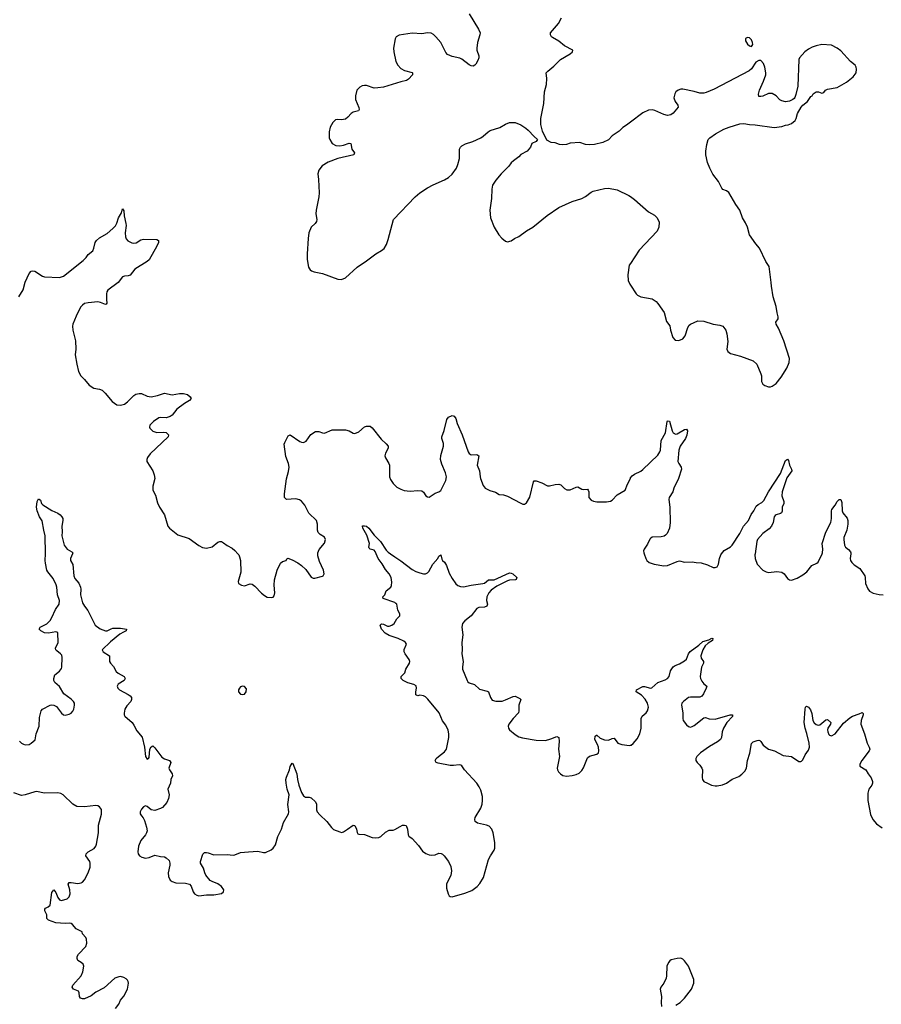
# Model space of a CAD drawing. Header units: inches. Extents: x 1603746 to 1744129, y 385869 to 533836.
# Tile 59 of 105: x 1713591 to 1722634, y 405269 to 415609. Entities that reach past the tile are written whole.
import ezdxf

# ---------------------------------------------------------------- set-up
doc = ezdxf.new("R2010")
doc.units = ezdxf.units.IN
doc.header["$MEASUREMENT"] = 0
for name, color, linetype in [('B7410', 7, 'Continuous'), ('B7411', 7, 'Continuous'), ('B7420', 7, 'Continuous'), ('B7421', 7, 'Continuous')]:
    doc.layers.add(name, color=color, linetype=linetype)

msp = doc.modelspace()

# ---------------------------------------------------------------- linework, layer by layer
at = {"layer": 'B7410', "color": 6}
for points, elevation in [([(1713590, 408034), (1713610, 408012), (1713630, 408000), (1713650, 407995), (1713690, 407998), (1713713, 408010), (1713753, 408047), (1713764, 408110), (1713796, 408190), (1713798, 408282), (1713816, 408350), (1713830, 408370), (1713910, 408410), (1713930, 408414), (1713950, 408410), (1713976, 408396), (1714030, 408326), (1714050, 408308), (1714070, 408306), (1714110, 408317), (1714130, 408328), (1714150, 408349), (1714160, 408370), (1714168, 408410), (1714166, 408430), (1714155, 408450), (1714130, 408475), (1714056, 408530), (1714010, 408606), (1713959, 408650), (1713949, 408670), (1713949, 408690), (1713961, 408730), (1714010, 408767), (1714030, 408794), (1714035, 408810), (1714038, 408910), (1714034, 408934), (1714021, 408950), (1713980, 408980), (1713971, 408990), (1713968, 409008), (1713994, 409070), (1713993, 409170), (1713990, 409175), (1713970, 409181), (1713894, 409166), (1713850, 409170), (1713814, 409190), (1713795, 409210), (1713805, 409230), (1713875, 409265), (1713910, 409301), (1713930, 409332), (1713966, 409414), (1714004, 409470), (1714010, 409510), (1713989, 409570), (1713982, 409650), (1713975, 409675), (1713942, 409742), (1713885, 409810), (1713877, 409830), (1713861, 409901), (1713858, 409930), (1713863, 410000)], 200), ([(1714145, 410000), (1714123, 409950), (1714123, 409930), (1714148, 409888), (1714158, 409770), (1714170, 409742), (1714211, 409691), (1714228, 409650), (1714234, 409630), (1714229, 409570), (1714250, 409484), (1714270, 409450), (1714305, 409405), (1714384, 409250), (1714434, 409214), (1714490, 409191), (1714510, 409191), (1714550, 409213), (1714570, 409218), (1714650, 409218), (1714711, 409210), (1714710, 409190), (1714681, 409179), (1714643, 409157), (1714545, 409075), (1714456, 408990), (1714467, 408970), (1714534, 408930), (1714533, 408870), (1714544, 408850), (1714575, 408815), (1714604, 408764), (1714625, 408745), (1714688, 408710), (1714699, 408690), (1714687, 408670), (1714626, 408630), (1714614, 408610), (1714621, 408590), (1714638, 408570), (1714730, 408524), (1714750, 408510), (1714763, 408490), (1714766, 408470), (1714758, 408450), (1714715, 408405), (1714696, 408370), (1714687, 408327), (1714687, 408310), (1714694, 408294), (1714770, 408229), (1714790, 408202), (1714820, 408140), (1714876, 408076), (1714902, 407970), (1714910, 407871), (1714930, 407843), (1714944, 407850), (1714950, 407862), (1714958, 407950), (1714970, 407972), (1714990, 407984), (1715010, 407964), (1715084, 407864), (1715110, 407848), (1715163, 407830), (1715178, 407810), (1715158, 407750), (1715165, 407730), (1715193, 407690), (1715194, 407670), (1715177, 407630), (1715173, 407590), (1715147, 407530), (1715160, 407470), (1715152, 407430), (1715134, 407390), (1715090, 407335), (1715070, 407324), (1715010, 407306), (1714970, 407310), (1714930, 407345), (1714910, 407353), (1714890, 407343), (1714870, 407320), (1714856, 407290), (1714857, 407270), (1714868, 407250), (1714888, 407228), (1714901, 407201), (1714921, 407130), (1714928, 407090), (1714923, 407070), (1714912, 407050), (1714861, 406990), (1714837, 406930), (1714831, 406871), (1714835, 406850), (1714849, 406829), (1714873, 406813), (1714910, 406804), (1714950, 406811), (1715010, 406837), (1715070, 406821), (1715110, 406817), (1715130, 406809), (1715159, 406779), (1715168, 406750), (1715168, 406730), (1715149, 406650), (1715153, 406610), (1715172, 406572), (1715190, 406559), (1715230, 406545), (1715330, 406541), (1715372, 406532), (1715392, 406510), (1715412, 406450), (1715426, 406430), (1715450, 406414), (1715470, 406410), (1715550, 406420), (1715630, 406418), (1715710, 406432), (1715730, 406450), (1715732, 406470), (1715710, 406507), (1715670, 406534), (1715610, 406558), (1715591, 406571), (1715546, 406626), (1715533, 406650), (1715519, 406699), (1715490, 406750), (1715490, 406770), (1715514, 406846), (1715530, 406862), (1715550, 406864), (1715570, 406861), (1715630, 406838), (1715770, 406844), (1715830, 406836), (1715850, 406840), (1715910, 406863), (1715992, 406872), (1716090, 406878), (1716150, 406862), (1716170, 406864), (1716230, 406892), (1716250, 406910), (1716275, 406945), (1716299, 407030), (1716339, 407110), (1716361, 407179), (1716411, 407270), (1716415, 407290), (1716407, 407367), (1716420, 407470), (1716400, 407530), (1716388, 407590), (1716385, 407630), (1716390, 407655), (1716423, 407730), (1716430, 407766), (1716450, 407803), (1716457, 407797), (1716501, 407690), (1716508, 407630), (1716521, 407570), (1716550, 407495), (1716570, 407458), (1716590, 407444), (1716630, 407445), (1716650, 407438), (1716694, 407394), (1716706, 407370), (1716707, 407310), (1716713, 407290), (1716740, 407260), (1716816, 407190), (1716865, 407125), (1716886, 407106), (1716950, 407079), (1716970, 407075), (1716990, 407082), (1717033, 407107), (1717090, 407152), (1717110, 407147), (1717125, 407110), (1717132, 407072), (1717141, 407061), (1717150, 407057), (1717210, 407051), (1717290, 407020), (1717330, 407018), (1717359, 407021), (1717382, 407030), (1717430, 407076), (1717470, 407098), (1717510, 407099), (1717530, 407104), (1717583, 407137), (1717610, 407149), (1717630, 407152), (1717646, 407146), (1717662, 407110), (1717669, 407050), (1717676, 407036), (1717710, 407009), (1717776, 406936), (1717817, 406877), (1717853, 406853), (1717890, 406838), (1717910, 406835), (1717950, 406840), (1717990, 406857), (1718014, 406854), (1718030, 406847), (1718047, 406830), (1718090, 406768), (1718117, 406717), (1718124, 406670), (1718117, 406623), (1718087, 406570), (1718069, 406530), (1718070, 406490), (1718089, 406429), (1718100, 406410), (1718110, 406402), (1718130, 406398), (1718264, 406436), (1718336, 406464), (1718392, 406508), (1718422, 406538), (1718458, 406602), (1718512, 406790), (1718531, 406830), (1718570, 406889), (1718577, 406910), (1718579, 406970), (1718560, 407070), (1718546, 407110), (1718519, 407139), (1718490, 407151), (1718396, 407170), (1718372, 407190), (1718369, 407210), (1718373, 407230), (1718432, 407330), (1718445, 407370), (1718450, 407410), (1718448, 407450), (1718430, 407518), (1718414, 407554), (1718390, 407590), (1718261, 407730), (1718230, 407774), (1718220, 407780), (1718205, 407785), (1718143, 407777), (1718110, 407777), (1717983, 407803), (1717963, 407810), (1717950, 407830), (1717963, 407850), (1717986, 407870), (1718050, 407919), (1718070, 407950), (1718095, 408070), (1718096, 408110), (1718088, 408148), (1718062, 408202), (1718027, 408247), (1717993, 408330), (1717875, 408475), (1717850, 408498), (1717830, 408508), (1717790, 408514), (1717770, 408510), (1717750, 408518), (1717747, 408550), (1717757, 408590), (1717753, 408613), (1717726, 408626), (1717665, 408645), (1717617, 408670), (1717596, 408690), (1717596, 408710), (1717634, 408750), (1717645, 408790), (1717683, 408850), (1717686, 408870), (1717677, 408890), (1717635, 408950), (1717627, 408970), (1717625, 408995), (1717650, 409050), (1717641, 409070), (1717622, 409082), (1717562, 409110), (1717470, 409144), (1717427, 409167), (1717389, 409210), (1717376, 409250), (1717390, 409265), (1717410, 409261), (1717450, 409239), (1717470, 409239), (1717498, 409250), (1717520, 409270), (1717550, 409319), (1717582, 409350), (1717582, 409370), (1717560, 409410), (1717551, 409470), (1717540, 409480), (1717528, 409490), (1717406, 409530), (1717403, 409550), (1717422, 409570), (1717439, 409610), (1717486, 409650), (1717494, 409666), (1717496, 409704), (1717491, 409750), (1717469, 409790), (1717430, 409837), (1717396, 409896), (1717355, 409950), (1717333, 410000)], 200), ([(1715881, 410000), (1715890, 409990), (1715899, 409970), (1715908, 409930), (1715913, 409807), (1715884, 409710), (1715887, 409690), (1715918, 409670), (1715950, 409663), (1716010, 409685), (1716030, 409682), (1716060, 409660), (1716128, 409588), (1716161, 409561), (1716190, 409546), (1716230, 409542), (1716250, 409545), (1716262, 409558), (1716270, 409590), (1716263, 409670), (1716266, 409726), (1716292, 409828), (1716330, 409901), (1716350, 409919), (1716388, 409930), (1716394, 409946), (1716406, 409954), (1716450, 409938), (1716510, 409907), (1716550, 409879), (1716595, 409835), (1716650, 409755), (1716670, 409743), (1716690, 409743), (1716770, 409766), (1716777, 409770), (1716788, 409790), (1716778, 409830), (1716738, 409918), (1716720, 409980), (1716719, 410000)], 300), ([(1717482, 410000), (1717527, 409967), (1717590, 409928), (1717710, 409837), (1717750, 409815), (1717790, 409799), (1717830, 409790), (1717850, 409791), (1717870, 409800), (1717884, 409816), (1717928, 409890), (1717981, 409950), (1717990, 409977), (1718010, 409988), (1718023, 409943), (1718030, 409930), (1718051, 409911), (1718070, 409878), (1718098, 409798), (1718130, 409741), (1718170, 409685), (1718189, 409669), (1718217, 409657), (1718250, 409653), (1718330, 409672), (1718453, 409687), (1718470, 409693), (1718510, 409727), (1718572, 409728), (1718730, 409800), (1718750, 409798), (1718766, 409790), (1718809, 409750), (1718802, 409730), (1718794, 409726), (1718730, 409724), (1718710, 409717), (1718600, 409660), (1718541, 409619), (1718514, 409590), (1718494, 409550), (1718491, 409511), (1718500, 409470), (1718493, 409450), (1718470, 409441), (1718410, 409435), (1718390, 409426), (1718330, 409350), (1718262, 409298), (1718238, 409270), (1718230, 409230), (1718241, 409150), (1718230, 409070), (1718236, 408996), (1718232, 408950), (1718247, 408870), (1718238, 408810), (1718239, 408790), (1718286, 408670), (1718296, 408656), (1718310, 408645), (1718366, 408626), (1718418, 408578), (1718499, 408559), (1718510, 408550), (1718531, 408490), (1718550, 408464), (1718590, 408454), (1718654, 408454), (1718690, 408465), (1718770, 408502), (1718790, 408505), (1718841, 408481), (1718849, 408469), (1718830, 408410), (1718830, 408350), (1718826, 408330), (1718770, 408271), (1718724, 408210), (1718718, 408190), (1718720, 408170), (1718730, 408150), (1718790, 408101), (1718830, 408079), (1718867, 408067), (1719010, 408042), (1719110, 408041), (1719164, 408056), (1719230, 408083), (1719249, 408070), (1719254, 408030), (1719246, 407950), (1719256, 407870), (1719233, 407750), (1719236, 407730), (1719247, 407710), (1719267, 407690), (1719293, 407673), (1719330, 407665), (1719389, 407671), (1719430, 407681), (1719463, 407697), (1719490, 407723), (1719510, 407753), (1719550, 407857), (1719570, 407874), (1719650, 407897), (1719665, 407910), (1719670, 407930), (1719667, 407970), (1719657, 407997), (1719628, 408050), (1719630, 408085), (1719645, 408095), (1719650, 408097), (1719683, 408063), (1719730, 408045), (1719770, 408042), (1719810, 408059), (1719830, 408063), (1719870, 408013), (1719910, 407996), (1719990, 407986), (1720000, 407989)], 200), ([(1714595, 405225), (1714631, 405270), (1714650, 405314), (1714685, 405355), (1714723, 405430), (1714732, 405490), (1714731, 405510), (1714723, 405523), (1714710, 405536), (1714685, 405550), (1714650, 405560), (1714630, 405558), (1714590, 405543), (1714476, 405444), (1714390, 405397), (1714341, 405359), (1714270, 405328), (1714250, 405326), (1714230, 405335), (1714220, 405350), (1714215, 405390), (1714207, 405407), (1714157, 405430), (1714141, 405450), (1714150, 405470), (1714235, 405570), (1714253, 405610), (1714265, 405670), (1714258, 405690), (1714236, 405710), (1714202, 405730), (1714193, 405750), (1714196, 405770), (1714210, 405797), (1714285, 405875), (1714296, 405910), (1714293, 405953), (1714285, 405970), (1714252, 406010), (1714247, 406030), (1714183, 406063), (1714146, 406106), (1714130, 406117), (1714110, 406123), (1714070, 406119), (1713970, 406125), (1713892, 406152), (1713877, 406170), (1713875, 406210), (1713856, 406250), (1713855, 406270), (1713862, 406278), (1713890, 406292), (1713910, 406312), (1713930, 406442), (1713950, 406472), (1713970, 406443), (1713990, 406390), (1714010, 406365), (1714030, 406361), (1714090, 406378), (1714110, 406397), (1714122, 406430), (1714119, 406470), (1714100, 406530), (1714110, 406547), (1714130, 406550), (1714202, 406538), (1714236, 406544), (1714250, 406552), (1714270, 406578), (1714310, 406649), (1714331, 406710), (1714332, 406750), (1714326, 406770), (1714285, 406830), (1714288, 406850), (1714310, 406870), (1714373, 406907), (1714390, 406930), (1714398, 406950), (1714419, 407070), (1714418, 407150), (1714450, 407265), (1714450, 407316), (1714430, 407343), (1714410, 407354), (1714390, 407358), (1714270, 407343), (1714190, 407348), (1714150, 407372), (1714048, 407470), (1714023, 407483), (1713990, 407490), (1713847, 407487), (1713770, 407503), (1713750, 407502), (1713650, 407468), (1713610, 407463), (1713530, 407489)], 200)]:
    msp.add_lwpolyline(points, dxfattribs=dict(at, elevation=elevation))
at = {"layer": 'B7410', "color": 6, "elevation": 300}
msp.add_lwpolyline([(1715930, 408610), (1715910, 408602), (1715897, 408590), (1715888, 408570), (1715889, 408550), (1715910, 408526), (1715930, 408521), (1715950, 408526), (1715968, 408550), (1715970, 408582), (1715950, 408607)], close=True, dxfattribs=at)
at = {"layer": 'B7411', "color": 6}
for points, elevation in [([(1718307, 415670), (1718408, 415510), (1718423, 415470), (1718421, 415450), (1718397, 415370), (1718388, 415310), (1718390, 415290), (1718409, 415230), (1718409, 415210), (1718399, 415181), (1718377, 415143), (1718369, 415131), (1718350, 415120), (1718330, 415124), (1718310, 415136), (1718230, 415196), (1718210, 415205), (1718130, 415221), (1718082, 415242), (1718063, 415263), (1718010, 415371), (1717960, 415430), (1717934, 415454), (1717910, 415468), (1717870, 415472), (1717810, 415460), (1717710, 415468), (1717574, 415446), (1717544, 415430), (1717533, 415407), (1717516, 415310), (1717518, 415270), (1717538, 415170), (1717559, 415130), (1717590, 415097), (1717630, 415075), (1717710, 415055), (1717715, 415050), (1717712, 415030), (1717670, 414983), (1717651, 414969), (1717590, 414956), (1717410, 414902), (1717350, 414892), (1717310, 414891), (1717230, 414917), (1717210, 414918), (1717187, 414913), (1717160, 414900), (1717131, 414869), (1717114, 414810), (1717117, 414770), (1717152, 414688), (1717154, 414666), (1717147, 414653), (1717090, 414638), (1717070, 414623), (1717035, 414585), (1717010, 414566), (1716970, 414557), (1716930, 414562), (1716904, 414556), (1716877, 414530), (1716850, 414480), (1716839, 414430), (1716840, 414370), (1716845, 414350), (1716871, 414310), (1716910, 414289), (1716950, 414284), (1716990, 414292), (1717050, 414314), (1717067, 414310), (1717078, 414250), (1717106, 414210), (1717098, 414190), (1716929, 414151), (1716830, 414113), (1716767, 414073), (1716729, 414030), (1716721, 413990), (1716728, 413930), (1716733, 413790), (1716729, 413750), (1716702, 413610), (1716700, 413570), (1716710, 413510), (1716707, 413490), (1716693, 413470), (1716649, 413430), (1716627, 413370), (1716617, 413310), (1716608, 413150), (1716609, 413090), (1716623, 413010), (1716631, 412991), (1716641, 412981), (1716655, 412970), (1716681, 412961), (1716770, 412942), (1716930, 412884), (1716970, 412882), (1717010, 412899), (1717132, 413010), (1717230, 413075), (1717330, 413150), (1717390, 413184), (1717415, 413205), (1717441, 413250), (1717459, 413301), (1717516, 413510), (1717742, 413750), (1717790, 413792), (1717870, 413844), (1717930, 413876), (1718050, 413928), (1718090, 413952), (1718130, 413987), (1718174, 414050), (1718191, 414090), (1718206, 414150), (1718208, 414250), (1718216, 414270), (1718230, 414285), (1718270, 414307), (1718348, 414330), (1718430, 414370), (1718454, 414386), (1718508, 414432), (1718530, 414444), (1718630, 414478), (1718690, 414512), (1718730, 414529), (1718790, 414530), (1718850, 414504), (1718902, 414470), (1718928, 414450), (1718990, 414381), (1719026, 414350), (1719012, 414330), (1718965, 414310), (1718951, 414270), (1718916, 414230), (1718850, 414193), (1718830, 414170), (1718772, 414128), (1718750, 414106), (1718724, 414070), (1718644, 413990), (1718590, 413923), (1718555, 413870), (1718546, 413830), (1718544, 413730), (1718526, 413610), (1718532, 413530), (1718571, 413431), (1718620, 413350), (1718650, 413314), (1718690, 413284), (1718710, 413276), (1718750, 413288), (1718783, 413310), (1718830, 413333), (1718909, 413391), (1718976, 413430), (1719128, 413552), (1719250, 413636), (1719390, 413699), (1719490, 413733), (1719530, 413753), (1719590, 413799), (1719610, 413809), (1719730, 413837), (1719770, 413840), (1719861, 413821), (1719983, 413763), (1720000, 413752)], 400), ([(1720000, 414532), (1719959, 414501), (1719922, 414478), (1719882, 414438), (1719810, 414390), (1719770, 414349), (1719710, 414318), (1719623, 414297), (1719570, 414295), (1719530, 414300), (1719470, 414320), (1719370, 414311), (1719330, 414297), (1719290, 414294), (1719258, 414298), (1719210, 414315), (1719170, 414321), (1719125, 414345), (1719079, 414439), (1719061, 414510), (1719062, 414570), (1719091, 414730), (1719099, 414850), (1719119, 414930), (1719122, 414990), (1719116, 415050), (1719133, 415070), (1719198, 415122), (1719266, 415190), (1719368, 415250), (1719392, 415270), (1719397, 415290), (1719310, 415336), (1719250, 415384), (1719182, 415422), (1719172, 415430), (1719161, 415450), (1719161, 415470), (1719247, 415570), (1719276, 415630)], 400), ([(1713582, 412698), (1713628, 412772), (1713649, 412851), (1713690, 412942), (1713710, 412969), (1713730, 412972), (1713750, 412967), (1713830, 412914), (1713850, 412907), (1714010, 412902), (1714050, 412917), (1714259, 413081), (1714289, 413110), (1714310, 413143), (1714357, 413183), (1714370, 413210), (1714383, 413270), (1714396, 413290), (1714430, 413317), (1714510, 413363), (1714570, 413415), (1714597, 413443), (1714609, 413471), (1714628, 413530), (1714658, 413582), (1714670, 413623), (1714683, 413603), (1714689, 413550), (1714706, 413470), (1714708, 413448), (1714699, 413370), (1714703, 413330), (1714709, 413309), (1714726, 413286), (1714767, 413267), (1714790, 413262), (1714814, 413266), (1714863, 413297), (1714890, 413304), (1715030, 413302), (1715048, 413290), (1715047, 413270), (1715030, 413232), (1714950, 413086), (1714930, 413069), (1714800, 412990), (1714750, 412925), (1714730, 412918), (1714690, 412915), (1714670, 412909), (1714624, 412850), (1714515, 412770), (1714505, 412750), (1714501, 412730), (1714501, 412670), (1714507, 412633), (1714498, 412622), (1714490, 412619), (1714439, 412639), (1714410, 412645), (1714310, 412637), (1714270, 412628), (1714249, 412611), (1714231, 412589), (1714184, 412496), (1714148, 412410), (1714145, 412390), (1714148, 412350), (1714177, 412237), (1714180, 412150), (1714175, 412090), (1714190, 411990), (1714210, 411915), (1714233, 411870), (1714272, 411830), (1714321, 411770), (1714370, 411741), (1714430, 411730), (1714458, 411718), (1714488, 411688), (1714561, 411601), (1714610, 411565), (1714650, 411562), (1714690, 411571), (1714724, 411596), (1714790, 411663), (1714810, 411675), (1714844, 411684), (1714870, 411683), (1714930, 411655), (1714970, 411649), (1715038, 411662), (1715110, 411686), (1715190, 411671), (1715270, 411685), (1715310, 411684), (1715353, 411673), (1715380, 411650), (1715391, 411630), (1715375, 411610), (1715321, 411579), (1715240, 411520), (1715190, 411457), (1715170, 411441), (1715130, 411428), (1715070, 411431), (1715050, 411427), (1714995, 411390), (1714957, 411350), (1714953, 411330), (1714958, 411318), (1714987, 411287), (1715030, 411273), (1715098, 411278), (1715130, 411275), (1715154, 411250), (1715148, 411230), (1714962, 411050), (1714932, 411010), (1714924, 410990), (1714924, 410970), (1714989, 410870), (1715004, 410830), (1715009, 410790), (1714989, 410710), (1714989, 410670), (1715015, 410615), (1715037, 410537), (1715059, 410490), (1715111, 410410), (1715147, 410290), (1715163, 410270), (1715250, 410198), (1715370, 410161), (1715470, 410089), (1715510, 410067), (1715550, 410061), (1715610, 410073), (1715670, 410123), (1715690, 410130), (1715710, 410128), (1715730, 410117), (1715768, 410088), (1715820, 410060), (1715850, 410036), (1715881, 410000)], 300), ([(1720000, 413048), (1719989, 413030), (1719973, 412930), (1719977, 412870), (1719994, 412830), (1720000, 412822)], 400), ([(1716719, 410000), (1716719, 410010), (1716734, 410046), (1716790, 410111), (1716800, 410150), (1716790, 410175), (1716743, 410203), (1716725, 410225), (1716718, 410250), (1716716, 410310), (1716705, 410350), (1716626, 410426), (1716585, 410510), (1716550, 410553), (1716526, 410566), (1716490, 410576), (1716391, 410571), (1716370, 410590), (1716369, 410629), (1716391, 410789), (1716414, 410866), (1716420, 410910), (1716412, 410950), (1716383, 411023), (1716367, 411150), (1716373, 411170), (1716410, 411240), (1716416, 411244), (1716430, 411249), (1716530, 411180), (1716550, 411172), (1716570, 411169), (1716596, 411184), (1716646, 411254), (1716696, 411284), (1716730, 411286), (1716770, 411270), (1716790, 411268), (1716870, 411303), (1717010, 411301), (1717050, 411290), (1717090, 411267), (1717110, 411265), (1717150, 411281), (1717210, 411334), (1717230, 411342), (1717270, 411339), (1717290, 411324), (1717385, 411205), (1717436, 411156), (1717457, 411130), (1717460, 411110), (1717430, 411056), (1717424, 411030), (1717429, 411009), (1717467, 410950), (1717471, 410930), (1717473, 410810), (1717482, 410782), (1717510, 410739), (1717550, 410701), (1717590, 410678), (1717626, 410666), (1717690, 410657), (1717770, 410665), (1717810, 410661), (1717828, 410648), (1717855, 410610), (1717870, 410598), (1717890, 410595), (1717950, 410637), (1717990, 410650), (1718010, 410665), (1718063, 410770), (1718069, 410810), (1718061, 410850), (1718023, 410943), (1718009, 410990), (1718010, 411031), (1718038, 411130), (1718038, 411158), (1718022, 411210), (1718020, 411230), (1718046, 411294), (1718074, 411410), (1718090, 411434), (1718130, 411451), (1718150, 411446), (1718170, 411420), (1718182, 411370), (1718235, 411250), (1718299, 411070), (1718310, 411052), (1718330, 411040), (1718390, 411042), (1718410, 411030), (1718392, 410930), (1718417, 410870), (1718423, 410810), (1718429, 410790), (1718457, 410717), (1718478, 410690), (1718526, 410666), (1718586, 410646), (1718624, 410624), (1718670, 410620), (1718710, 410607), (1718850, 410532), (1718870, 410522), (1718890, 410523), (1718910, 410535), (1718945, 410595), (1718984, 410756), (1718990, 410765), (1719010, 410767), (1719070, 410746), (1719130, 410715), (1719150, 410713), (1719210, 410729), (1719250, 410732), (1719270, 410725), (1719310, 410685), (1719333, 410673), (1719370, 410673), (1719430, 410700), (1719450, 410702), (1719490, 410680), (1719510, 410676), (1719550, 410680), (1719559, 410670), (1719564, 410650), (1719565, 410590), (1719590, 410562), (1719612, 410552), (1719647, 410547), (1719750, 410546), (1719790, 410554), (1719810, 410565), (1719862, 410618), (1719947, 410670), (1719970, 410730), (1720000, 410790)], 300), ([(1713863, 410000), (1713863, 410003), (1713860, 410190), (1713844, 410250), (1713827, 410347), (1713800, 410390), (1713776, 410450), (1713768, 410490), (1713774, 410550), (1713790, 410576), (1713795, 410575), (1713810, 410565), (1713820, 410530), (1713834, 410514), (1713930, 410455), (1713990, 410428), (1714017, 410410), (1714035, 410390), (1714043, 410370), (1714043, 410350), (1714033, 410290), (1714037, 410230), (1714035, 410190), (1714059, 410090), (1714088, 410048), (1714140, 410020), (1714149, 410010), (1714145, 410000)], 200), ([(1717333, 410000), (1717323, 410023), (1717310, 410038), (1717270, 410050), (1717260, 410060), (1717257, 410070), (1717263, 410110), (1717235, 410195), (1717194, 410270), (1717188, 410290), (1717190, 410294), (1717210, 410295), (1717230, 410289), (1717254, 410270), (1717310, 410197), (1717379, 410130), (1717438, 410038), (1717458, 410018), (1717482, 410000)], 200)]:
    msp.add_lwpolyline(points, dxfattribs=dict(at, elevation=elevation))
at = {"layer": 'B7420', "color": 6}
for points, elevation in [([(1720145, 410000), (1720162, 409950), (1720174, 409930), (1720198, 409910), (1720250, 409891), (1720353, 409873), (1720390, 409879), (1720490, 409921), (1720515, 409925), (1720570, 409914), (1720650, 409916), (1720690, 409908), (1720744, 409904), (1720810, 409885), (1720870, 409858), (1720890, 409855), (1720910, 409864), (1720926, 409890), (1720935, 409950), (1720950, 409990), (1720958, 410000)], 300), ([(1721310, 410000), (1721308, 409990), (1721310, 409950), (1721332, 409892), (1721390, 409828), (1721424, 409810), (1721450, 409805), (1721536, 409816), (1721589, 409809), (1721615, 409790), (1721650, 409740), (1721670, 409726), (1721690, 409724), (1721750, 409744), (1721810, 409779), (1721853, 409810), (1721904, 409876), (1721959, 409901), (1721970, 409912), (1722012, 410000)], 300), ([(1722313, 410000), (1722307, 409950), (1722312, 409930), (1722325, 409910), (1722350, 409885), (1722410, 409845), (1722461, 409770), (1722466, 409750), (1722469, 409690), (1722491, 409631), (1722510, 409609), (1722550, 409588), (1722610, 409572), (1722652, 409568)], 300), ([(1720000, 407989), (1720010, 407992), (1720030, 408007), (1720070, 408058), (1720101, 408110), (1720115, 408170), (1720113, 408270), (1720124, 408296), (1720167, 408330), (1720181, 408350), (1720190, 408390), (1720179, 408430), (1720154, 408474), (1720116, 408516), (1720061, 408550), (1720065, 408570), (1720130, 408606), (1720150, 408607), (1720210, 408589), (1720226, 408594), (1720290, 408648), (1720365, 408675), (1720390, 408690), (1720408, 408710), (1720422, 408770), (1720450, 408813), (1720470, 408827), (1720516, 408844), (1720570, 408875), (1720590, 408894), (1720612, 408950), (1720627, 408973), (1720720, 409040), (1720762, 409078), (1720823, 409097), (1720854, 409114), (1720865, 409110), (1720862, 409090), (1720817, 409063), (1720786, 409034), (1720760, 408990), (1720740, 408930), (1720744, 408904), (1720767, 408870), (1720768, 408850), (1720748, 408810), (1720732, 408710), (1720736, 408690), (1720750, 408661), (1720770, 408635), (1720802, 408610), (1720797, 408590), (1720768, 408530), (1720750, 408506), (1720730, 408495), (1720710, 408493), (1720630, 408496), (1720610, 408492), (1720557, 408450), (1720542, 408430), (1720538, 408410), (1720551, 408330), (1720550, 408270), (1720556, 408250), (1720590, 408204), (1720610, 408185), (1720630, 408180), (1720650, 408185), (1720670, 408196), (1720770, 408278), (1720790, 408280), (1720828, 408268), (1720890, 408264), (1721048, 408308), (1721071, 408310), (1721073, 408290), (1721013, 408230), (1720978, 408170), (1720962, 408130), (1720956, 408070), (1720946, 408050), (1720916, 408024), (1720830, 407976), (1720738, 407910), (1720698, 407870), (1720688, 407850), (1720688, 407830), (1720700, 407810), (1720730, 407780), (1720751, 407750), (1720757, 407730), (1720753, 407650), (1720758, 407630), (1720773, 407610), (1720811, 407590), (1720852, 407572), (1720890, 407564), (1720910, 407563), (1720967, 407573), (1721010, 407592), (1721070, 407634), (1721137, 407663), (1721170, 407685), (1721202, 407718), (1721220, 407750), (1721230, 407830), (1721255, 407905), (1721272, 408008), (1721290, 408025), (1721330, 408039), (1721350, 408043), (1721358, 408038), (1721370, 408028), (1721395, 407990), (1721450, 407947), (1721512, 407930), (1721603, 407883), (1721690, 407870), (1721770, 407819), (1721790, 407818), (1721797, 407823), (1721810, 407835), (1721836, 407890), (1721870, 407939), (1721881, 407970), (1721878, 408010), (1721853, 408113), (1721834, 408170), (1721824, 408230), (1721835, 408370), (1721840, 408390), (1721850, 408401), (1721870, 408388), (1721890, 408360), (1721904, 408324), (1721917, 408250), (1721930, 408225), (1721950, 408207), (1721970, 408200), (1721990, 408205), (1722050, 408255), (1722070, 408259), (1722103, 408230), (1722100, 408210), (1722074, 408170), (1722070, 408150), (1722073, 408130), (1722084, 408104), (1722090, 408096), (1722110, 408090), (1722150, 408109), (1722238, 408222), (1722303, 408277), (1722330, 408296), (1722402, 408318), (1722433, 408333), (1722442, 408322), (1722443, 408310), (1722422, 408250), (1722420, 408210), (1722459, 408110), (1722484, 408010), (1722508, 407970), (1722513, 407950), (1722508, 407930), (1722429, 407830), (1722410, 407790), (1722409, 407770), (1722471, 407731), (1722495, 407690), (1722527, 407647), (1722542, 407610), (1722542, 407590), (1722535, 407570), (1722503, 407530), (1722492, 407488), (1722494, 407410), (1722522, 407262), (1722544, 407210), (1722583, 407163), (1722643, 407123)], 200), ([(1720479, 405261), (1720524, 405290), (1720570, 405335), (1720642, 405430), (1720668, 405490), (1720668, 405530), (1720610, 405670), (1720570, 405727), (1720550, 405744), (1720530, 405753), (1720490, 405752), (1720430, 405735), (1720414, 405726), (1720400, 405710), (1720384, 405670), (1720381, 405570), (1720376, 405544), (1720350, 405492), (1720320, 405450), (1720314, 405430), (1720327, 405350), (1720322, 405290), (1720328, 405248)], 200)]:
    msp.add_lwpolyline(points, dxfattribs=dict(at, elevation=elevation))
at = {"layer": 'B7421', "color": 6}
for points, elevation in [([(1720000, 412822), (1720060, 412730), (1720076, 412716), (1720110, 412700), (1720230, 412678), (1720270, 412650), (1720290, 412630), (1720355, 412535), (1720378, 412438), (1720413, 412393), (1720421, 412350), (1720446, 412270), (1720470, 412243), (1720510, 412241), (1720550, 412256), (1720576, 412290), (1720604, 412376), (1720619, 412401), (1720630, 412410), (1720710, 412447), (1720770, 412442), (1720870, 412410), (1720940, 412400), (1720970, 412391), (1721003, 412350), (1721014, 412310), (1721022, 412230), (1721012, 412150), (1721023, 412123), (1721050, 412103), (1721156, 412076), (1721290, 412027), (1721327, 411990), (1721370, 411890), (1721375, 411870), (1721377, 411810), (1721390, 411781), (1721410, 411766), (1721450, 411755), (1721470, 411754), (1721490, 411762), (1721529, 411790), (1721584, 411856), (1721641, 411950), (1721666, 412010), (1721669, 412050), (1721610, 412235), (1721556, 412370), (1721529, 412411), (1721527, 412433), (1721552, 412468), (1721552, 412490), (1721540, 412530), (1721530, 412598), (1721498, 412698), (1721480, 412810), (1721478, 412850), (1721456, 413016), (1721421, 413070), (1721355, 413210), (1721316, 413256), (1721252, 413350), (1721231, 413430), (1721210, 413476), (1721178, 413530), (1721148, 413610), (1721106, 413670), (1721033, 413793), (1721010, 413812), (1720970, 413827), (1720959, 413839), (1720925, 413910), (1720866, 413986), (1720833, 414050), (1720810, 414108), (1720793, 414190), (1720792, 414230), (1720803, 414297), (1720818, 414350), (1720836, 414370), (1720893, 414410), (1720982, 414458), (1721038, 414482), (1721150, 414515), (1721190, 414519), (1721250, 414508), (1721310, 414505), (1721510, 414476), (1721590, 414487), (1721630, 414503), (1721655, 414505), (1721690, 414519), (1721729, 414550), (1721742, 414570), (1721755, 414625), (1721794, 414690), (1721810, 414711), (1721859, 414750), (1721896, 414804), (1721909, 414811), (1721918, 414830), (1721950, 414851), (1721974, 414850), (1722010, 414838), (1722030, 414846), (1722049, 414870), (1722070, 414879), (1722170, 414897), (1722270, 414954), (1722339, 415010), (1722369, 415050), (1722373, 415090), (1722369, 415110), (1722358, 415130), (1722310, 415170), (1722210, 415282), (1722171, 415310), (1722110, 415340), (1722011, 415349), (1721950, 415336), (1721910, 415321), (1721870, 415301), (1721830, 415270), (1721776, 415210), (1721770, 415190), (1721757, 414910), (1721736, 414824), (1721727, 414793), (1721718, 414782), (1721705, 414770), (1721670, 414753), (1721630, 414747), (1721590, 414756), (1721570, 414769), (1721531, 414811), (1721490, 414835), (1721450, 414834), (1721390, 414806), (1721370, 414801), (1721350, 414804), (1721346, 414826), (1721354, 414870), (1721398, 414962), (1721422, 415030), (1721423, 415050), (1721412, 415110), (1721397, 415150), (1721370, 415181), (1721350, 415182), (1721317, 415163), (1721270, 415092), (1721248, 415072), (1720880, 414880), (1720796, 414844), (1720770, 414837), (1720730, 414837), (1720670, 414856), (1720550, 414880), (1720530, 414880), (1720501, 414870), (1720478, 414850), (1720467, 414830), (1720457, 414790), (1720470, 414750), (1720499, 414710), (1720502, 414690), (1720450, 414629), (1720426, 414610), (1720390, 414604), (1720350, 414614), (1720257, 414657), (1720230, 414661), (1720190, 414659), (1720130, 414630), (1720000, 414532)], 400), ([(1720000, 413752), (1720042, 413722), (1720190, 413591), (1720255, 413555), (1720281, 413530), (1720302, 413482), (1720299, 413430), (1720283, 413390), (1720091, 413190), (1720000, 413048)], 400), ([(1720000, 410790), (1720003, 410797), (1720020, 410820), (1720044, 410836), (1720110, 410869), (1720130, 410884), (1720290, 411036), (1720309, 411070), (1720315, 411090), (1720322, 411190), (1720370, 411270), (1720388, 411390), (1720390, 411395), (1720395, 411395), (1720410, 411392), (1720438, 411290), (1720449, 411269), (1720462, 411262), (1720470, 411258), (1720490, 411261), (1720570, 411307), (1720590, 411310), (1720601, 411290), (1720593, 411247), (1720579, 411210), (1720522, 411130), (1720509, 411090), (1720500, 410970), (1720508, 410948), (1720534, 410910), (1720538, 410890), (1720504, 410790), (1720457, 410690), (1720446, 410650), (1720406, 410590), (1720403, 410570), (1720413, 410490), (1720418, 410330), (1720411, 410269), (1720386, 410214), (1720370, 410195), (1720355, 410185), (1720323, 410177), (1720230, 410174), (1720214, 410166), (1720205, 410155), (1720180, 410100), (1720146, 410050), (1720139, 410030), (1720141, 410010), (1720145, 410000)], 300), ([(1720958, 410000), (1720986, 410034), (1721050, 410073), (1721070, 410090), (1721150, 410213), (1721186, 410290), (1721240, 410350), (1721268, 410412), (1721295, 410450), (1721321, 410499), (1721342, 410518), (1721381, 410539), (1721401, 410559), (1721450, 410650), (1721576, 410844), (1721630, 410980), (1721650, 410994), (1721660, 410980), (1721671, 410930), (1721690, 410890), (1721695, 410870), (1721643, 410797), (1721592, 410650), (1721589, 410610), (1721612, 410548), (1721612, 410530), (1721594, 410490), (1721593, 410447), (1721586, 410430), (1721577, 410423), (1721530, 410410), (1721519, 410401), (1721511, 410389), (1721500, 410330), (1721481, 410290), (1721457, 410263), (1721390, 410212), (1721335, 410150), (1721327, 410130), (1721310, 410000)], 300), ([(1722012, 410000), (1722017, 410010), (1722020, 410050), (1722012, 410110), (1722052, 410228), (1722105, 410330), (1722111, 410370), (1722110, 410450), (1722115, 410465), (1722148, 410512), (1722170, 410550), (1722190, 410571), (1722210, 410572), (1722220, 410540), (1722224, 410450), (1722231, 410430), (1722274, 410374), (1722281, 410350), (1722281, 410310), (1722272, 410250), (1722242, 410170), (1722239, 410150), (1722246, 410090), (1722259, 410070), (1722290, 410047), (1722310, 410022), (1722315, 410010), (1722313, 410000)], 300)]:
    msp.add_lwpolyline(points, dxfattribs=dict(at, elevation=elevation))
at = {"layer": 'B7421', "color": 6, "elevation": 400}
msp.add_lwpolyline([(1721230, 415423), (1721210, 415412), (1721210, 415386), (1721230, 415351), (1721250, 415333), (1721270, 415328), (1721284, 415350), (1721282, 415370), (1721270, 415398), (1721250, 415418)], close=True, dxfattribs=at)

doc.saveas('drawing.dxf')
